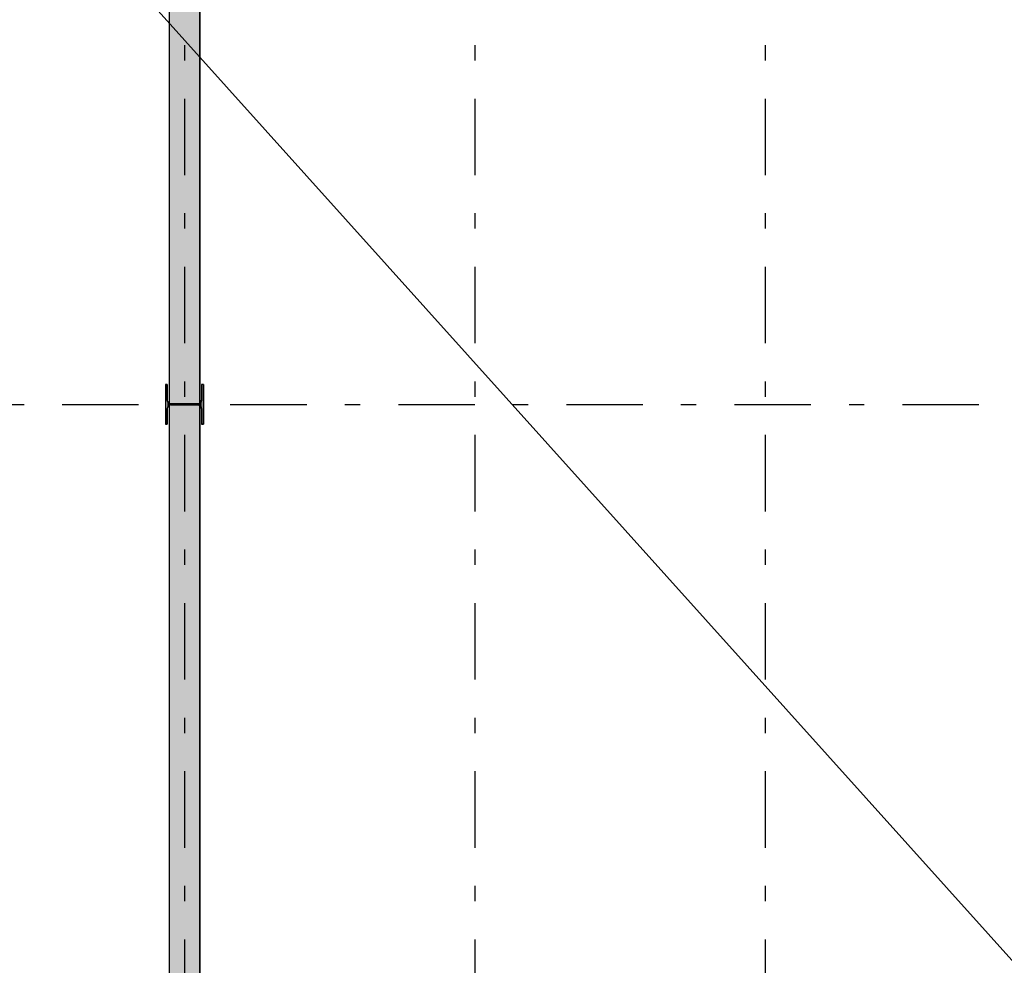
# Model space of a CAD drawing. Extents: x 2 to 87, y -108 to 11.
# Tile 114 of 256: x 14.95 to 21.39, y -60.28 to -54.09. Entities that reach past the tile are written whole.
import ezdxf

# ---------------------------------------------------------------- set-up
doc = ezdxf.new("R2010")
doc.units = 0
doc.header["$MEASUREMENT"] = 0
doc.linetypes.add('DASHDOT', pattern=[1, 0.5, -0.25, 0, -0.25])
for name, color, linetype in [('10', 7, 'CONTINUOUS'), ('25', 7, 'CONTINUOUS'), ('5', 7, 'CONTINUOUS'), ('6', 7, 'CONTINUOUS'), ('7', 7, 'CONTINUOUS')]:
    doc.layers.add(name, color=color, linetype=linetype)

# ---------------------------------------------------------------- blocks, each defined once
blk = doc.blocks.new('*N41')
at = {"layer": '7', "color": 62, "linetype": 'Continuous'}
for p, q in [((-0.1125, 0.13), (-0.125, 0.13)), ((-0.125, 0.13), (-0.125, -0.13)), ((-0.1125, 0.13), (-0.1125, 0.0277)), ((0.125, 0.13), (0.1125, 0.13)), ((0.1125, 0.13), (0.1125, 0.0277)), ((0.125, 0.13), (0.125, -0.13)), ((-0.1093, 0.0157), (-0.1125, 0.0277)), ((-0.1005, 0.007), (-0.1093, 0.0157)), ((-0.0885, 0.0037), (-0.1005, 0.007)), ((0.0885, 0.0037), (-0.0885, 0.0037)), ((0.1005, 0.007), (0.0885, 0.0037)), ((0.1093, 0.0157), (0.1005, 0.007)), ((0.1125, 0.0277), (0.1093, 0.0157)), ((-0.1093, -0.0158), (-0.1125, -0.0278)), ((-0.1125, -0.0278), (-0.1125, -0.13)), ((-0.1005, -0.007), (-0.1093, -0.0158)), ((-0.0885, -0.0038), (-0.1005, -0.007)), ((0.0885, -0.0038), (-0.0885, -0.0038)), ((0.1005, -0.007), (0.0885, -0.0038)), ((0.1093, -0.0158), (0.1005, -0.007)), ((0.1125, -0.0278), (0.1093, -0.0158)), ((0.1125, -0.0278), (0.1125, -0.13)), ((-0.1125, -0.13), (-0.125, -0.13)), ((0.125, -0.13), (0.1125, -0.13))]:
    blk.add_line(p, q, dxfattribs=at)
for points in [[(-0.1125, 0.13), (-0.125, 0.13), (-0.125, -0.13)], [(-0.1125, 0.13), (-0.1125, -0.13), (-0.125, -0.13)], [(-0.125, 0.13), (-0.125, 0.13), (-0.125, -0.13)], [(-0.1125, 0.13), (-0.1125, 0.13), (-0.1125, 0.0277)], [(0.125, 0.13), (0.1125, 0.13), (0.1125, -0.13)], [(0.125, 0.13), (0.125, -0.13), (0.1125, -0.13)], [(0.1125, 0.13), (0.1125, 0.13), (0.1125, 0.0277)], [(0.125, 0.13), (0.125, 0.13), (0.125, -0.13)], [(-0.1093, 0.0157), (-0.1125, 0.0277), (-0.1125, -0.0278)], [(-0.1093, 0.0157), (-0.1093, -0.0158), (-0.1125, -0.0278)], [(-0.1005, 0.007), (-0.1093, 0.0157), (-0.1093, -0.0158)], [(-0.1005, 0.007), (-0.1005, -0.007), (-0.1093, -0.0158)], [(-0.0885, 0.0037), (-0.1005, 0.007), (-0.1005, -0.007)], [(-0.0885, 0.0037), (-0.0885, -0.0038), (-0.1005, -0.007)], [(0.0885, 0.0037), (-0.0885, 0.0037), (-0.0885, -0.0038)], [(0.0885, 0.0037), (0.0885, -0.0038), (-0.0885, -0.0038)], [(0.1005, 0.007), (0.0885, 0.0037), (0.0885, -0.0038)], [(0.1005, 0.007), (0.1005, -0.007), (0.0885, -0.0038)], [(0.1093, 0.0157), (0.1005, 0.007), (0.1005, -0.007)], [(0.1093, 0.0157), (0.1093, -0.0158), (0.1005, -0.007)], [(0.1125, 0.0277), (0.1093, 0.0157), (0.1093, -0.0158)], [(0.1125, 0.0277), (0.1125, -0.0278), (0.1093, -0.0158)], [(-0.1125, -0.0278), (-0.1125, -0.0278), (-0.1125, -0.13)], [(0.1125, -0.0278), (0.1125, -0.0278), (0.1125, -0.13)]]:
    blk.add_solid(points, dxfattribs=at)

msp = doc.modelspace()

# ---------------------------------------------------------------- linework, layer by layer
at = {"layer": '10', "color": 7, "linetype": 'Continuous'}
msp.add_line((9.8169, -47.3155), (49.3917, -91.3265), dxfattribs=at)
at = {"layer": '25', "color": 62, "linetype": 'Continuous'}
for p, q in [((15.9276, -52.0144), (15.9276, -56.6005)), ((16.1276, -52.0144), (16.1276, -56.6005)), ((15.9276, -56.6005), (15.9276, -56.6006)), ((15.9276, -56.6006), (15.9391, -56.6037)), ((15.928, -56.6143), (15.9276, -56.6144)), ((15.9276, -56.6144), (15.9276, -61.2005)), ((15.9391, -56.6112), (15.928, -56.6143)), ((15.9391, -56.6037), (15.967, -56.6037)), ((15.9391, -56.6112), (16.1161, -56.6112)), ((15.967, -56.6037), (16.1161, -56.6037)), ((16.1271, -56.6006), (16.1161, -56.6037)), ((16.1161, -56.6112), (16.1276, -56.6143)), ((16.1276, -56.6005), (16.1271, -56.6006)), ((16.1276, -56.6143), (16.1276, -56.6144)), ((16.1276, -56.6144), (16.1276, -61.2005))]:
    msp.add_line(p, q, dxfattribs=at)
for points in [[(15.9276, -52.0144), (15.9276, -56.6005), (16.1276, -56.6005)], [(15.9276, -52.0144), (16.1276, -52.0144), (16.1276, -56.6005)], [(15.9276, -56.6005), (15.9276, -56.6006), (16.1271, -56.6006)], [(15.9276, -56.6005), (16.1276, -56.6005), (16.1271, -56.6006)], [(15.9276, -56.6006), (15.9391, -56.6037), (16.1161, -56.6037)], [(15.9276, -56.6006), (16.1271, -56.6006), (16.1161, -56.6037)], [(15.928, -56.6143), (15.9276, -56.6144), (16.1276, -56.6144)], [(15.9276, -56.6144), (15.9276, -61.2005), (16.1276, -61.2005)], [(15.9276, -56.6144), (16.1276, -56.6144), (16.1276, -61.2005)], [(15.9391, -56.6112), (15.928, -56.6143), (16.1276, -56.6143)], [(15.928, -56.6143), (16.1276, -56.6143), (16.1276, -56.6144)], [(15.9391, -56.6037), (15.9391, -56.6037), (15.967, -56.6037)], [(15.9391, -56.6112), (15.9391, -56.6112), (16.1161, -56.6112)], [(15.9391, -56.6112), (16.1161, -56.6112), (16.1276, -56.6143)], [(15.967, -56.6037), (15.967, -56.6037), (16.1161, -56.6037)]]:
    msp.add_solid(points, dxfattribs=at)
at = {"layer": '5', "color": 7, "linetype": 'DASHDOT'}
for p, q in [((16.0276, -7.3075), (16.0276, -96.5075)), ((17.9276, -7.3075), (17.9276, -96.5075)), ((19.8276, -7.3075), (19.8276, -96.5075)), ((7.5276, -56.6075), (52.6276, -56.6075))]:
    msp.add_line(p, q, dxfattribs=at)
at = {"layer": '6', "color": 62, "linetype": 'Continuous'}
for p, q in [((15.9276, -52.0143), (15.9276, -56.6006)), ((16.1276, -56.6006), (16.1276, -52.0143)), ((15.9276, -56.6143), (15.9276, -61.2006)), ((16.1276, -61.2006), (16.1276, -56.6143))]:
    msp.add_line(p, q, dxfattribs=at)
at = {"layer": '7', "color": 62, "linetype": 'Continuous'}
for p, q in [((15.9151, -56.4775), (15.9026, -56.4775)), ((15.9026, -56.4775), (15.9026, -56.7375)), ((15.9151, -56.5798), (15.9151, -56.4775)), ((16.1526, -56.4775), (16.1401, -56.4775)), ((16.1401, -56.4775), (16.1401, -56.5798)), ((16.1526, -56.7375), (16.1526, -56.4775)), ((15.9151, -56.7375), (15.9151, -56.6353)), ((16.1161, -56.6038), (15.9391, -56.6038)), ((15.9391, -56.6113), (16.1161, -56.6113)), ((16.1401, -56.6353), (16.1401, -56.7375)), ((15.9026, -56.7375), (15.9151, -56.7375)), ((16.1401, -56.7375), (16.1526, -56.7375))]:
    msp.add_line(p, q, dxfattribs=at)
for centre, start, end in [((15.9391, -56.5798), 180, 270), ((16.1161, -56.5798), 270, 360), ((15.9391, -56.6353), 90, 180), ((16.1161, -56.6353), 360, 90)]:
    msp.add_arc(centre, 0.024, start, end, dxfattribs=at)

# ---------------------------------------------------------------- block references
msp.add_blockref('*N41', (16.0276, -56.6075), dxfattribs=at)

doc.saveas('drawing.dxf')
